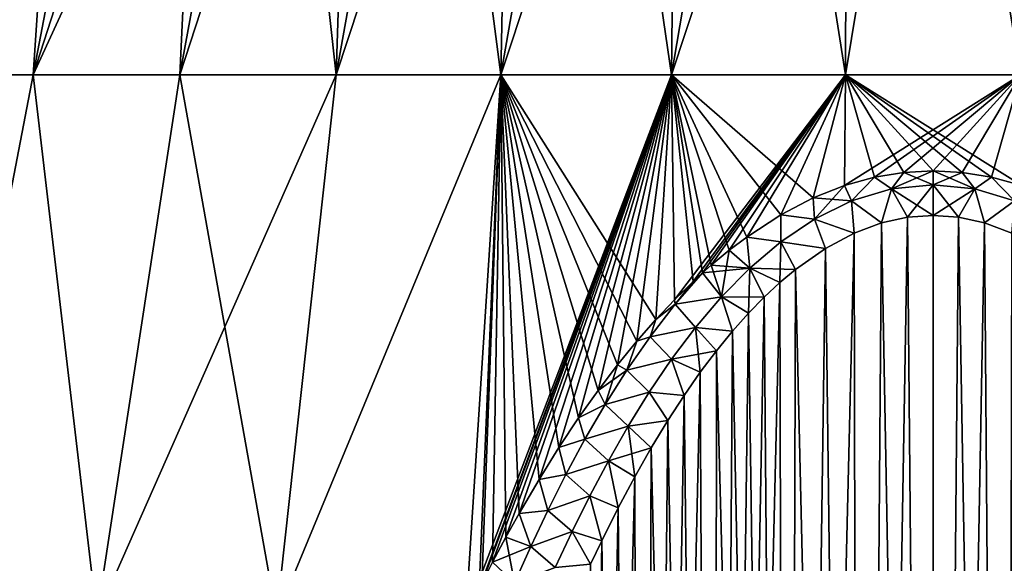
# Model space of a CAD drawing. Header units: metres. Extents: x -109 to 109, y -108 to 40.
# Tile 39 of 216: x -87.74 to -75.62, y -72.46 to -65.77. Entities that reach past the tile are written whole.
import ezdxf

# ---------------------------------------------------------------- set-up
doc = ezdxf.new("R2010")
doc.units = ezdxf.units.M
doc.layers.add('solid_K_24_42_18_000C86_XXX', color=7, linetype='CONTINUOUS')

msp = doc.modelspace()

# ---------------------------------------------------------------- linework, layer by layer
at = {"layer": 'solid_K_24_42_18_000C86_XXX'}
for points in [[(-89.218834, -66.448959, -13.481174), (-87.132813, -59.914131, -12.124364), (-86.317078, -59.914131, -12.793825)], [(-87.567764, -66.448959, -14.866587), (-89.218834, -66.448959, -13.481174), (-86.317078, -59.914131, -12.793825)], [(-89.218834, -66.448959, -13.481174), (-87.903023, -59.914131, -11.402987), (-87.132813, -59.914131, -12.124364)], [(-89.218834, -66.448959, 13.481174), (-87.13282, -59.914131, 12.124363), (-87.903023, -59.914131, 11.402986)], [(-89.218834, -66.448959, 13.481174), (-87.567764, -66.448959, 14.866587), (-87.13282, -59.914131, 12.124363)], [(-87.567764, -66.448959, -14.866587), (-85.459297, -59.914131, -13.408504), (-84.563148, -59.914131, -13.965764)], [(-85.767021, -66.448959, -16.050953), (-87.567764, -66.448959, -14.866587), (-84.563148, -59.914131, -13.965764)], [(-87.567764, -66.448959, -14.866587), (-86.317078, -59.914131, -12.793825), (-85.459297, -59.914131, -13.408504)], [(-87.567764, -66.448959, 14.866587), (-86.317078, -59.914131, 12.793825), (-87.13282, -59.914131, 12.124363)], [(-87.567764, -66.448959, 14.866587), (-85.459297, -59.914131, 13.408504), (-86.317078, -59.914131, 12.793825)], [(-87.567764, -66.448959, 14.866587), (-85.767021, -66.448959, 16.050953), (-85.459297, -59.914131, 13.408504)], [(-85.767021, -66.448959, -16.050953), (-84.563148, -59.914131, -13.965764), (-83.632477, -59.914131, -14.46322)], [(-83.840958, -66.448959, -17.018257), (-85.767021, -66.448959, -16.050953), (-83.632477, -59.914131, -14.46322)], [(-85.767021, -66.448959, 16.050953), (-84.563148, -59.914131, 13.965764), (-85.459297, -59.914131, 13.408504)], [(-85.767021, -66.448959, 16.050953), (-83.840958, -66.448959, 17.018257), (-84.563148, -59.914131, 13.965764)], [(-83.840958, -66.448959, 17.018257), (-83.632477, -59.914131, 14.46322), (-84.563148, -59.914131, 13.965764)], [(-83.840958, -66.448959, -17.018257), (-82.671265, -59.914131, -14.898741), (-81.683624, -59.914131, -15.270462)], [(-81.81562, -66.448959, -17.755419), (-83.840958, -66.448959, -17.018257), (-81.683624, -59.914131, -15.270462)], [(-83.840958, -66.448959, -17.018257), (-83.632477, -59.914131, -14.46322), (-82.671265, -59.914131, -14.898741)], [(-83.840958, -66.448959, 17.018257), (-82.671265, -59.914131, 14.898741), (-83.632477, -59.914131, 14.46322)], [(-83.840958, -66.448959, 17.018257), (-81.81562, -66.448959, 17.755419), (-82.671265, -59.914131, 14.898741)], [(-81.81562, -66.448959, 17.755419), (-81.683624, -59.914131, 15.270462), (-82.671265, -59.914131, 14.898741)], [(-81.81562, -66.448959, -17.755419), (-80.67379, -59.914131, -15.576793), (-79.64608, -59.914131, -15.816422)], [(-79.718407, -66.448959, -18.25247), (-81.81562, -66.448959, -17.755419), (-79.64608, -59.914131, -15.816422)], [(-81.81562, -66.448959, -17.755419), (-81.683624, -59.914131, -15.270462), (-80.67379, -59.914131, -15.576793)], [(-81.81562, -66.448959, 17.755419), (-80.67379, -59.914131, 15.576793), (-81.683624, -59.914131, 15.270462)], [(-81.81562, -66.448959, 17.755419), (-79.718407, -66.448959, 18.25247), (-80.67379, -59.914131, 15.576793)], [(-79.718407, -66.448959, 18.25247), (-79.64608, -59.914131, 15.816422), (-80.67379, -59.914131, 15.576793)], [(-79.718407, -66.448959, -18.25247), (-78.604897, -59.914131, -15.98832), (-77.554703, -59.914131, -16.091755)], [(-77.57766, -66.448959, -18.502687), (-79.718407, -66.448959, -18.25247), (-77.554703, -59.914131, -16.091755)], [(-79.718407, -66.448959, -18.25247), (-79.64608, -59.914131, -15.816422), (-78.604897, -59.914131, -15.98832)], [(-79.718407, -66.448959, 18.25247), (-78.604897, -59.914131, 15.98832), (-79.64608, -59.914131, 15.816422)], [(-79.718407, -66.448959, 18.25247), (-77.57766, -66.448959, 18.502687), (-78.604897, -59.914131, 15.98832)], [(-77.57766, -66.448959, 18.502687), (-77.554703, -59.914131, 16.091755), (-78.604897, -59.914131, 15.98832)], [(-77.57766, -66.448959, -18.502687), (-77.554703, -59.914131, -16.091755), (-76.5, -59.914131, -16.126282)], [(-75.42234, -66.448959, -18.502687), (-77.57766, -66.448959, -18.502687), (-76.5, -59.914131, -16.126282)], [(-77.57766, -66.448959, 18.502687), (-76.5, -59.914131, 16.126282), (-77.554703, -59.914131, 16.091755)], [(-77.57766, -66.448959, 18.502687), (-75.42234, -66.448959, 18.502687), (-76.5, -59.914131, 16.126282)], [(-75.42234, -66.448959, -18.502687), (-76.5, -59.914131, -16.126282), (-75.445297, -59.914131, -16.091755)], [(-75.42234, -66.448959, 18.502687), (-75.445297, -59.914131, 16.091755), (-76.5, -59.914131, 16.126282)], [(-88.852608, -73.114449, -16.455521), (-89.218834, -66.448959, -13.481174), (-87.567764, -66.448959, -14.866587)], [(-88.852448, -73.114449, 16.455637), (-87.567764, -66.448959, 14.866587), (-89.218834, -66.448959, 13.481174)], [(-86.788086, -73.114449, -17.819265), (-88.852608, -73.114449, -16.455521), (-87.567764, -66.448959, -14.866587)], [(-88.852448, -73.114449, 16.455637), (-86.787971, -73.114449, 17.81933), (-87.567764, -66.448959, 14.866587)], [(-86.788086, -73.114449, -17.819265), (-87.567764, -66.448959, -14.866587), (-85.767021, -66.448959, -16.050953)], [(-86.787971, -73.114449, 17.81933), (-85.767021, -66.448959, 16.050953), (-87.567764, -66.448959, 14.866587)], [(-86.788086, -73.114449, -17.819265), (-85.767021, -66.448959, -16.050953), (-83.840958, -66.448959, -17.018257)], [(-84.574799, -73.114449, -18.925343), (-86.788086, -73.114449, -17.819265), (-83.840958, -66.448959, -17.018257)], [(-86.787971, -73.114449, 17.81933), (-84.574745, -73.114449, 18.925367), (-85.767021, -66.448959, 16.050953)], [(-84.574745, -73.114449, 18.925367), (-83.840958, -66.448959, 17.018257), (-85.767021, -66.448959, 16.050953)], [(-84.574799, -73.114449, -18.925343), (-83.840958, -66.448959, -17.018257), (-81.81562, -66.448959, -17.755419)], [(-82.245453, -73.100677, -19.753588), (-84.574799, -73.114449, -18.925343), (-81.81562, -66.448959, -17.755419)], [(-84.574745, -73.114449, 18.925367), (-81.81562, -66.448959, 17.755419), (-83.840958, -66.448959, 17.018257)], [(-84.574745, -73.114449, 18.925367), (-82.245453, -73.100677, 19.753588), (-81.81562, -66.448959, 17.755419)], [(-82.245453, -73.100677, -19.753588), (-81.81562, -66.448959, -17.755419), (-79.718407, -66.448959, -18.25247)], [(-82.082245, -72.769615, -19.704796), (-82.245453, -73.100677, -19.753588), (-79.718407, -66.448959, -18.25247)], [(-82.245453, -73.100677, 19.753588), (-82.082283, -72.769707, 19.704809), (-81.81562, -66.448959, 17.755419)], [(-82.082283, -72.769707, 19.704809), (-82.052429, -72.710487, 19.696051), (-81.81562, -66.448959, 17.755419)], [(-82.052429, -72.710487, -19.696051), (-82.082245, -72.769615, -19.704796), (-79.718407, -66.448959, -18.25247)], [(-81.918022, -72.448738, -19.657196), (-82.052429, -72.710487, -19.696051), (-79.718407, -66.448959, -18.25247)], [(-82.052429, -72.710487, 19.696051), (-81.918068, -72.448822, 19.657209), (-81.81562, -66.448959, 17.755419)], [(-81.918068, -72.448822, 19.657209), (-81.754066, -72.141205, 19.611429), (-81.81562, -66.448959, 17.755419)], [(-81.754021, -72.141129, -19.611418), (-81.918022, -72.448738, -19.657196), (-79.718407, -66.448959, -18.25247)], [(-79.911354, -69.462036, 19.2069), (-79.718407, -66.448959, 18.25247), (-81.81562, -66.448959, 17.755419)], [(-80.145088, -69.729134, 19.247629), (-79.911354, -69.462036, 19.2069), (-81.81562, -66.448959, 17.755419)], [(-80.381134, -70.019623, 19.291914), (-80.145088, -69.729134, 19.247629), (-81.81562, -66.448959, 17.755419)], [(-80.619682, -70.333557, 19.339525), (-80.381134, -70.019623, 19.291914), (-81.81562, -66.448959, 17.755419)], [(-80.859879, -70.672897, 19.391024), (-80.619682, -70.333557, 19.339525), (-81.81562, -66.448959, 17.755419)], [(-81.102074, -71.037209, 19.445969), (-80.859879, -70.672897, 19.391024), (-81.81562, -66.448959, 17.755419)], [(-81.345573, -71.428391, 19.504852), (-81.102074, -71.037209, 19.445969), (-81.81562, -66.448959, 17.755419)], [(-81.590279, -71.846848, 19.56756), (-81.345573, -71.428391, 19.504852), (-81.81562, -66.448959, 17.755419)], [(-81.754066, -72.141205, 19.611429), (-81.590279, -71.846848, 19.56756), (-81.81562, -66.448959, 17.755419)], [(-81.590233, -71.846771, -19.567549), (-81.754021, -72.141129, -19.611418), (-79.718407, -66.448959, -18.25247)], [(-81.345535, -71.428329, -19.504843), (-81.590233, -71.846771, -19.567549), (-79.718407, -66.448959, -18.25247)], [(-81.102036, -71.037155, -19.445961), (-81.345535, -71.428329, -19.504843), (-79.718407, -66.448959, -18.25247)], [(-80.85984, -70.672844, -19.391016), (-81.102036, -71.037155, -19.445961), (-79.718407, -66.448959, -18.25247)], [(-80.619652, -70.333519, -19.33952), (-80.85984, -70.672844, -19.391016), (-79.718407, -66.448959, -18.25247)], [(-80.381104, -70.019592, -19.29191), (-80.619652, -70.333519, -19.33952), (-79.718407, -66.448959, -18.25247)], [(-80.145065, -69.729111, -19.247625), (-80.381104, -70.019592, -19.29191), (-79.718407, -66.448959, -18.25247)], [(-79.911339, -69.462021, -19.206896), (-80.145065, -69.729111, -19.247625), (-79.718407, -66.448959, -18.25247)], [(-79.911354, -69.462036, 19.2069), (-79.680382, -69.217392, 19.169556), (-79.718407, -66.448959, 18.25247)], [(-79.680374, -69.217384, -19.169554), (-79.911339, -69.462021, -19.206896), (-79.718407, -66.448959, -18.25247)], [(-79.680374, -69.217384, -19.169554), (-79.718407, -66.448959, -18.25247), (-77.57766, -66.448959, -18.502687)], [(-77.974136, -67.965561, 18.977388), (-77.57766, -66.448959, 18.502687), (-79.718407, -66.448959, 18.25247)], [(-78.373978, -68.173523, 19.009371), (-77.974136, -67.965561, 18.977388), (-79.718407, -66.448959, 18.25247)], [(-78.792053, -68.446213, 19.051331), (-78.373978, -68.173523, 19.009371), (-79.718407, -66.448959, 18.25247)], [(-79.008011, -68.609062, 19.076298), (-78.792053, -68.446213, 19.051331), (-79.718407, -66.448959, 18.25247)], [(-79.228157, -68.791763, 19.104408), (-79.008011, -68.609062, 19.076298), (-79.718407, -66.448959, 18.25247)], [(-79.33503, -68.885826, 19.118784), (-79.228157, -68.791763, 19.104408), (-79.718407, -66.448959, 18.25247)], [(-79.452751, -68.993889, 19.135284), (-79.33503, -68.885826, 19.118784), (-79.718407, -66.448959, 18.25247)], [(-79.680382, -69.217392, 19.169556), (-79.452751, -68.993889, 19.135284), (-79.718407, -66.448959, 18.25247)], [(-79.452751, -68.993889, -19.135284), (-79.680374, -69.217384, -19.169554), (-77.57766, -66.448959, -18.502687)], [(-79.335022, -68.885818, -19.118782), (-79.452751, -68.993889, -19.135284), (-77.57766, -66.448959, -18.502687)], [(-79.22818, -68.791771, -19.10441), (-79.335022, -68.885818, -19.118782), (-77.57766, -66.448959, -18.502687)], [(-79.008034, -68.609077, -19.0763), (-79.22818, -68.791771, -19.10441), (-77.57766, -66.448959, -18.502687)], [(-78.792084, -68.446236, -19.051336), (-79.008034, -68.609077, -19.0763), (-77.57766, -66.448959, -18.502687)], [(-78.374016, -68.173546, -19.009377), (-78.792084, -68.446236, -19.051336), (-77.57766, -66.448959, -18.502687)], [(-77.974167, -67.965569, -18.977388), (-78.374016, -68.173546, -19.009377), (-77.57766, -66.448959, -18.502687)], [(-77.59095, -67.81382, -18.954075), (-77.974167, -67.965569, -18.977388), (-77.57766, -66.448959, -18.502687)], [(-77.974136, -67.965561, 18.977388), (-77.590927, -67.813805, 18.954071), (-77.57766, -66.448959, 18.502687)], [(-77.59095, -67.81382, -18.954075), (-77.57766, -66.448959, -18.502687), (-75.42234, -66.448959, -18.502687)], [(-77.220215, -67.710526, -18.9382), (-77.59095, -67.81382, -18.954075), (-75.42234, -66.448959, -18.502687)], [(-77.590927, -67.813805, 18.954071), (-77.220192, -67.710533, 18.938202), (-77.57766, -66.448959, 18.502687)], [(-75.40905, -67.81382, 18.954075), (-75.42234, -66.448959, 18.502687), (-77.57766, -66.448959, 18.502687)], [(-75.779785, -67.710526, 18.9382), (-75.40905, -67.81382, 18.954075), (-77.57766, -66.448959, 18.502687)], [(-76.14193, -67.650391, 18.928925), (-75.779785, -67.710526, 18.9382), (-77.57766, -66.448959, 18.502687)], [(-76.499992, -67.630646, 18.925873), (-76.14193, -67.650391, 18.928925), (-77.57766, -66.448959, 18.502687)], [(-76.858047, -67.650383, 18.928923), (-76.499992, -67.630646, 18.925873), (-77.57766, -66.448959, 18.502687)], [(-77.220192, -67.710533, 18.938202), (-76.858047, -67.650383, 18.928923), (-77.57766, -66.448959, 18.502687)], [(-76.85807, -67.650391, -18.928925), (-77.220215, -67.710526, -18.9382), (-75.42234, -66.448959, -18.502687)], [(-76.500008, -67.630646, -18.925873), (-76.85807, -67.650391, -18.928925), (-75.42234, -66.448959, -18.502687)], [(-76.141953, -67.650383, -18.928923), (-76.500008, -67.630646, -18.925873), (-75.42234, -66.448959, -18.502687)], [(-75.779808, -67.710533, -18.938202), (-76.141953, -67.650383, -18.928923), (-75.42234, -66.448959, -18.502687)], [(-75.409073, -67.813805, -18.954071), (-75.779808, -67.710533, -18.938202), (-75.42234, -66.448959, -18.502687)], [(-77.012566, -67.85437, -18.982578), (-77.220215, -67.710526, -18.9382), (-76.85807, -67.650391, -18.928925)], [(-77.01255, -67.854355, 18.982574), (-76.858047, -67.650383, 18.928923), (-77.220192, -67.710533, 18.938202)], [(-77.012566, -67.85437, -18.982578), (-76.85807, -67.650391, -18.928925), (-76.500008, -67.630646, -18.925873)], [(-77.012566, -67.85437, -18.982578), (-76.500008, -67.630646, -18.925873), (-76.500008, -67.803001, -18.973635)], [(-77.01255, -67.854355, 18.982574), (-76.499992, -67.803001, 18.973635), (-76.858047, -67.650383, 18.928923)], [(-76.499992, -67.803001, 18.973635), (-76.499992, -67.630646, 18.925873), (-76.858047, -67.650383, 18.928923)], [(-76.500008, -67.803001, -18.973635), (-76.500008, -67.630646, -18.925873), (-76.141953, -67.650383, -18.928923)], [(-76.500008, -67.803001, -18.973635), (-76.141953, -67.650383, -18.928923), (-75.98745, -67.854355, -18.982574)], [(-75.987434, -67.85437, 18.982578), (-76.14193, -67.650391, 18.928925), (-76.499992, -67.630646, 18.925873)], [(-76.499992, -67.803001, 18.973635), (-75.987434, -67.85437, 18.982578), (-76.499992, -67.630646, 18.925873)], [(-75.98745, -67.854355, -18.982574), (-76.141953, -67.650383, -18.928923), (-75.779808, -67.710533, -18.938202)], [(-75.987434, -67.85437, 18.982578), (-75.779785, -67.710526, 18.9382), (-76.14193, -67.650391, 18.928925)], [(-77.957962, -68.224792, -19.046524), (-77.974167, -67.965569, -18.977388), (-77.59095, -67.81382, -18.954075)], [(-77.50312, -68.001076, 19.007999), (-77.590927, -67.813805, 18.954071), (-77.974136, -67.965561, 18.977388)], [(-77.957962, -68.224792, -19.046524), (-77.59095, -67.81382, -18.954075), (-77.503113, -68.001114, -19.008007)], [(-77.503113, -68.001114, -19.008007), (-77.59095, -67.81382, -18.954075), (-77.220215, -67.710526, -18.9382)], [(-77.50312, -68.001076, 19.007999), (-77.220192, -67.710533, 18.938202), (-77.590927, -67.813805, 18.954071)], [(-77.50312, -68.001076, 19.007999), (-77.01255, -67.854355, 18.982574), (-77.220192, -67.710533, 18.938202)], [(-77.503113, -68.001114, -19.008007), (-77.220215, -67.710526, -18.9382), (-77.012566, -67.85437, -18.982578)], [(-77.012566, -67.85437, -18.982578), (-76.500008, -67.803001, -18.973635), (-76.812691, -68.203316, -19.026672)], [(-77.01255, -67.854355, 18.982574), (-76.500107, -68.180725, 19.023167), (-76.499992, -67.803001, 18.973635)], [(-76.500008, -67.803001, -18.973635), (-76.499893, -68.180725, -19.023167), (-76.812691, -68.203316, -19.026672)], [(-76.499992, -67.803001, 18.973635), (-76.500107, -68.180725, 19.023167), (-76.187309, -68.203316, 19.026672)], [(-76.500008, -67.803001, -18.973635), (-75.98745, -67.854355, -18.982574), (-76.499893, -68.180725, -19.023167)], [(-76.499992, -67.803001, 18.973635), (-76.187309, -68.203316, 19.026672), (-75.987434, -67.85437, 18.982578)], [(-75.98745, -67.854355, -18.982574), (-75.779808, -67.710533, -18.938202), (-75.49688, -68.001076, -19.007999)], [(-75.987434, -67.85437, 18.982578), (-75.496887, -68.001114, 19.008007), (-75.779785, -67.710526, 18.9382)], [(-75.49688, -68.001076, -19.007999), (-75.779808, -67.710533, -18.938202), (-75.409073, -67.813805, -18.954071)], [(-75.496887, -68.001114, 19.008007), (-75.40905, -67.81382, 18.954075), (-75.779785, -67.710526, 18.9382)], [(-77.50312, -68.001076, 19.007999), (-77.133736, -68.27359, 19.037577), (-77.01255, -67.854355, 18.982574)], [(-77.503113, -68.001114, -19.008007), (-77.012566, -67.85437, -18.982578), (-77.13353, -68.273529, -19.037567)], [(-77.01255, -67.854355, 18.982574), (-77.133736, -68.27359, 19.037577), (-76.812897, -68.203346, 19.026678)], [(-77.012566, -67.85437, -18.982578), (-76.812691, -68.203316, -19.026672), (-77.13353, -68.273529, -19.037567)], [(-77.01255, -67.854355, 18.982574), (-76.812897, -68.203346, 19.026678), (-76.500107, -68.180725, 19.023167)], [(-75.98745, -67.854355, -18.982574), (-76.187103, -68.203346, -19.026678), (-76.499893, -68.180725, -19.023167)], [(-75.987434, -67.85437, 18.982578), (-76.187309, -68.203316, 19.026672), (-75.86647, -68.273529, 19.037567)], [(-75.98745, -67.854355, -18.982574), (-75.866264, -68.27359, -19.037577), (-76.187103, -68.203346, -19.026678)], [(-75.98745, -67.854355, -18.982574), (-75.49688, -68.001076, -19.007999), (-75.866264, -68.27359, -19.037577)], [(-75.987434, -67.85437, 18.982578), (-75.86647, -68.273529, 19.037567), (-75.496887, -68.001114, 19.008007)], [(-77.957962, -68.224792, -19.046524), (-78.374016, -68.173546, -19.009377), (-77.974167, -67.965569, -18.977388)], [(-77.957977, -68.224754, 19.046515), (-77.974136, -67.965561, 18.977388), (-78.373978, -68.173523, 19.009371)], [(-77.957977, -68.224754, 19.046515), (-77.50312, -68.001076, 19.007999), (-77.974136, -67.965561, 18.977388)], [(-77.957977, -68.224754, 19.046515), (-77.469322, -68.398186, 19.056894), (-77.50312, -68.001076, 19.007999)], [(-77.957962, -68.224792, -19.046524), (-77.503113, -68.001114, -19.008007), (-77.469124, -68.398102, -19.056881)], [(-77.50312, -68.001076, 19.007999), (-77.469322, -68.398186, 19.056894), (-77.133736, -68.27359, 19.037577)], [(-77.503113, -68.001114, -19.008007), (-77.13353, -68.273529, -19.037567), (-77.469124, -68.398102, -19.056881)], [(-75.496887, -68.001114, 19.008007), (-75.86647, -68.273529, 19.037567), (-75.530876, -68.398102, 19.056881)], [(-75.49688, -68.001076, -19.007999), (-75.530678, -68.398186, -19.056894), (-75.866264, -68.27359, -19.037577)], [(-78.374107, -68.505981, -19.094547), (-78.792084, -68.446236, -19.051336), (-78.374016, -68.173546, -19.009377)], [(-78.374138, -68.50592, 19.094536), (-78.373978, -68.173523, 19.009371), (-78.792053, -68.446213, 19.051331)], [(-78.374138, -68.50592, 19.094536), (-77.957977, -68.224754, 19.046515), (-78.373978, -68.173523, 19.009371)], [(-78.374107, -68.505981, -19.094547), (-78.374016, -68.173546, -19.009377), (-77.957962, -68.224792, -19.046524)], [(-76.499825, -102.831833, 20.23321), (-76.500107, -68.180725, 19.023167), (-76.812897, -68.203346, 19.026678)], [(-76.500175, -102.831833, -20.23321), (-76.812691, -68.203316, -19.026672), (-76.499893, -68.180725, -19.023167)], [(-76.500175, -102.831833, -20.23321), (-76.499893, -68.180725, -19.023167), (-76.187103, -68.203346, -19.026678)], [(-76.499825, -102.831833, 20.23321), (-76.187309, -68.203316, 19.026672), (-76.500107, -68.180725, 19.023167)], [(-78.374138, -68.50592, 19.094536), (-77.822716, -68.586311, 19.086025), (-77.957977, -68.224754, 19.046515)], [(-78.374107, -68.505981, -19.094547), (-77.957962, -68.224792, -19.046524), (-77.82254, -68.586197, -19.086008)], [(-77.957977, -68.224754, 19.046515), (-77.822716, -68.586311, 19.086025), (-77.469322, -68.398186, 19.056894)], [(-77.957962, -68.224792, -19.046524), (-77.469124, -68.398102, -19.056881), (-77.82254, -68.586197, -19.086008)], [(-77.400192, -102.810699, 20.255009), (-77.133736, -68.27359, 19.037577), (-77.469322, -68.398186, 19.056894)], [(-77.400528, -102.810677, -20.255026), (-77.469124, -68.398102, -19.056881), (-77.13353, -68.273529, -19.037567)], [(-77.400528, -102.810677, -20.255026), (-77.13353, -68.273529, -19.037567), (-76.812691, -68.203316, -19.026672)], [(-76.500175, -102.831833, -20.23321), (-77.400528, -102.810677, -20.255026), (-76.812691, -68.203316, -19.026672)], [(-77.400192, -102.810699, 20.255009), (-76.499825, -102.831833, 20.23321), (-77.133736, -68.27359, 19.037577)], [(-76.499825, -102.831833, 20.23321), (-76.812897, -68.203346, 19.026678), (-77.133736, -68.27359, 19.037577)], [(-76.500175, -102.831833, -20.23321), (-76.187103, -68.203346, -19.026678), (-75.866264, -68.27359, -19.037577)], [(-75.599808, -102.810699, -20.255009), (-76.500175, -102.831833, -20.23321), (-75.866264, -68.27359, -19.037577)], [(-76.499825, -102.831833, 20.23321), (-75.599472, -102.810677, 20.255026), (-76.187309, -68.203316, 19.026672)], [(-75.599472, -102.810677, 20.255026), (-75.86647, -68.273529, 19.037567), (-76.187309, -68.203316, 19.026672)], [(-75.599472, -102.810677, 20.255026), (-75.530876, -68.398102, 19.056881), (-75.86647, -68.273529, 19.037567)], [(-75.599808, -102.810699, -20.255009), (-75.866264, -68.27359, -19.037577), (-75.530678, -68.398186, -19.056894)], [(-78.300285, -102.746971, -20.320557), (-77.82254, -68.586197, -19.086008), (-77.469124, -68.398102, -19.056881)], [(-77.400528, -102.810677, -20.255026), (-78.300285, -102.746971, -20.320557), (-77.469124, -68.398102, -19.056881)], [(-77.400192, -102.810699, 20.255009), (-77.469322, -68.398186, 19.056894), (-77.822716, -68.586311, 19.086025)], [(-78.753571, -68.828842, -19.149195), (-79.008034, -68.609077, -19.0763), (-78.792084, -68.446236, -19.051336)], [(-78.753624, -68.828781, 19.149183), (-78.792053, -68.446213, 19.051331), (-79.008011, -68.609062, 19.076298)], [(-78.753571, -68.828842, -19.149195), (-78.792084, -68.446236, -19.051336), (-78.374107, -68.505981, -19.094547)], [(-78.753624, -68.828781, 19.149183), (-78.374138, -68.50592, 19.094536), (-78.792053, -68.446213, 19.051331)], [(-78.753624, -68.828781, 19.149183), (-78.192871, -68.846611, 19.126251), (-78.374138, -68.50592, 19.094536)], [(-78.753571, -68.828842, -19.149195), (-78.374107, -68.505981, -19.094547), (-78.382881, -69.005577, -19.150782)], [(-78.374107, -68.505981, -19.094547), (-78.192688, -68.846466, -19.126228), (-78.382881, -69.005577, -19.150782)], [(-78.374138, -68.50592, 19.094536), (-78.192871, -68.846611, 19.126251), (-77.822716, -68.586311, 19.086025)], [(-78.374107, -68.505981, -19.094547), (-77.82254, -68.586197, -19.086008), (-78.192688, -68.846466, -19.126228)], [(-79.100967, -69.181953, -19.208414), (-79.22818, -68.791771, -19.10441), (-79.008034, -68.609077, -19.0763)], [(-78.753624, -68.828781, 19.149183), (-79.008011, -68.609062, 19.076298), (-79.228157, -68.791763, 19.104408)], [(-79.100967, -69.181953, -19.208414), (-79.008034, -68.609077, -19.0763), (-78.753571, -68.828842, -19.149195)], [(-78.300285, -102.746971, -20.320557), (-78.192688, -68.846466, -19.126228), (-77.82254, -68.586197, -19.086008)], [(-77.400192, -102.810699, 20.255009), (-77.822716, -68.586311, 19.086025), (-78.192871, -68.846611, 19.126251)], [(-78.753624, -68.828781, 19.149183), (-79.228157, -68.791763, 19.104408), (-79.33503, -68.885826, 19.118784)], [(-79.100967, -69.181953, -19.208414), (-79.335022, -68.885818, -19.118782), (-79.22818, -68.791771, -19.10441)], [(-79.680382, -69.217392, 19.169556), (-79.33503, -68.885826, 19.118784), (-79.452751, -68.993889, 19.135284)], [(-79.672127, -69.272568, 19.187788), (-79.33503, -68.885826, 19.118784), (-79.680382, -69.217392, 19.169556)], [(-79.101028, -69.181885, 19.208403), (-79.33503, -68.885826, 19.118784), (-79.672127, -69.272568, 19.187788)], [(-79.672104, -69.272568, -19.187792), (-79.452751, -68.993889, -19.135284), (-79.335022, -68.885818, -19.118782)], [(-79.672104, -69.272568, -19.187792), (-79.335022, -68.885818, -19.118782), (-79.100967, -69.181953, -19.208414)], [(-79.101028, -69.181885, 19.208403), (-78.753624, -68.828781, 19.149183), (-79.33503, -68.885826, 19.118784)], [(-79.101028, -69.181885, 19.208403), (-78.575531, -69.185028, 19.178373), (-78.753624, -68.828781, 19.149183)], [(-79.100967, -69.181953, -19.208414), (-78.753571, -68.828842, -19.149195), (-78.769897, -69.384232, -19.208979)], [(-78.753571, -68.828842, -19.149195), (-78.575333, -69.184837, -19.178343), (-78.769897, -69.384232, -19.208979)], [(-78.753624, -68.828781, 19.149183), (-78.575531, -69.185028, 19.178373), (-78.383072, -69.005745, 19.150806)], [(-78.753624, -68.828781, 19.149183), (-78.383072, -69.005745, 19.150806), (-78.192871, -68.846611, 19.126251)], [(-78.753571, -68.828842, -19.149195), (-78.382881, -69.005577, -19.150782), (-78.575333, -69.184837, -19.178343)], [(-78.300003, -102.746994, 20.320528), (-78.192871, -68.846611, 19.126251), (-78.383072, -69.005745, 19.150806)], [(-78.300285, -102.746971, -20.320557), (-78.382881, -69.005577, -19.150782), (-78.192688, -68.846466, -19.126228)], [(-78.300003, -102.746994, 20.320528), (-77.400192, -102.810699, 20.255009), (-78.192871, -68.846611, 19.126251)], [(-79.672104, -69.272568, -19.187792), (-79.680374, -69.217384, -19.169554), (-79.452751, -68.993889, -19.135284)], [(-79.198418, -102.640305, -20.430058), (-78.575333, -69.184837, -19.178343), (-78.382881, -69.005577, -19.150782)], [(-78.300285, -102.746971, -20.320557), (-79.198418, -102.640305, -20.430058), (-78.382881, -69.005577, -19.150782)], [(-78.300003, -102.746994, 20.320528), (-78.383072, -69.005745, 19.150806), (-78.575531, -69.185028, 19.178373)], [(-79.980515, -69.673042, 19.258457), (-79.672127, -69.272568, 19.187788), (-79.911354, -69.462036, 19.2069)], [(-79.420784, -69.557587, 19.270828), (-79.672127, -69.272568, 19.187788), (-79.980515, -69.673042, 19.258457)], [(-79.980476, -69.67305, -19.258465), (-79.911339, -69.462021, -19.206896), (-79.672104, -69.272568, -19.187792)], [(-79.980476, -69.67305, -19.258465), (-79.672104, -69.272568, -19.187792), (-79.4207, -69.557655, -19.27084)], [(-79.672127, -69.272568, 19.187788), (-79.680382, -69.217392, 19.169556), (-79.911354, -69.462036, 19.2069)], [(-79.672104, -69.272568, -19.187792), (-79.911339, -69.462021, -19.206896), (-79.680374, -69.217384, -19.169554)], [(-79.420784, -69.557587, 19.270828), (-79.101028, -69.181885, 19.208403), (-79.672127, -69.272568, 19.187788)], [(-79.672104, -69.272568, -19.187792), (-79.100967, -69.181953, -19.208414), (-79.4207, -69.557655, -19.27084)], [(-79.420784, -69.557587, 19.270828), (-78.966316, -69.604935, 19.242769), (-79.101028, -69.181885, 19.208403)], [(-79.4207, -69.557655, -19.27084), (-79.100967, -69.181953, -19.208414), (-78.966125, -69.604713, -19.242735)], [(-79.198418, -102.640305, -20.430058), (-78.769897, -69.384232, -19.208979), (-78.575333, -69.184837, -19.178343)], [(-79.101028, -69.181885, 19.208403), (-78.966316, -69.604935, 19.242769), (-78.770096, -69.384438, 19.209011)], [(-79.101028, -69.181885, 19.208403), (-78.770096, -69.384438, 19.209011), (-78.575531, -69.185028, 19.178373)], [(-79.100967, -69.181953, -19.208414), (-78.769897, -69.384232, -19.208979), (-78.966125, -69.604713, -19.242735)], [(-78.300003, -102.746994, 20.320528), (-78.575531, -69.185028, 19.178373), (-78.770096, -69.384438, 19.209011)], [(-79.198418, -102.640305, -20.430058), (-78.966125, -69.604713, -19.242735), (-78.769897, -69.384232, -19.208979)], [(-78.300003, -102.746994, 20.320528), (-78.770096, -69.384438, 19.209011), (-78.966316, -69.604935, 19.242769)], [(-79.980515, -69.673042, 19.258457), (-79.911354, -69.462036, 19.2069), (-80.145088, -69.729134, 19.247629)], [(-79.980476, -69.67305, -19.258465), (-80.145065, -69.729111, -19.247625), (-79.911339, -69.462021, -19.206896)], [(-79.717003, -69.95034, 19.335495), (-79.420784, -69.557587, 19.270828), (-79.980515, -69.673042, 19.258457)], [(-79.980476, -69.67305, -19.258465), (-79.4207, -69.557655, -19.27084), (-79.716904, -69.950424, -19.335506)], [(-79.717003, -69.95034, 19.335495), (-79.164017, -69.846657, 19.279694), (-79.420784, -69.557587, 19.270828)], [(-79.716904, -69.950424, -19.335506), (-79.4207, -69.557655, -19.27084), (-79.362808, -70.110146, -19.319799)], [(-79.420784, -69.557587, 19.270828), (-79.164017, -69.846657, 19.279694), (-78.966316, -69.604935, 19.242769)], [(-79.4207, -69.557655, -19.27084), (-78.966125, -69.604713, -19.242735), (-79.163834, -69.846413, -19.279657)], [(-79.4207, -69.557655, -19.27084), (-79.163834, -69.846413, -19.279657), (-79.362808, -70.110146, -19.319799)], [(-79.198418, -102.640305, -20.430058), (-79.163834, -69.846413, -19.279657), (-78.966125, -69.604713, -19.242735)], [(-78.300003, -102.746994, 20.320528), (-78.966316, -69.604935, 19.242769), (-79.164017, -69.846657, 19.279694)], [(-80.266052, -70.085167, 19.330355), (-80.145088, -69.729134, 19.247629), (-80.381134, -70.019623, 19.291914)], [(-80.265999, -70.085182, -19.330366), (-80.381104, -70.019592, -19.29191), (-80.145065, -69.729111, -19.247625)], [(-80.266052, -70.085167, 19.330355), (-79.980515, -69.673042, 19.258457), (-80.145088, -69.729134, 19.247629)], [(-79.717003, -69.95034, 19.335495), (-79.980515, -69.673042, 19.258457), (-80.266052, -70.085167, 19.330355)], [(-80.265999, -70.085182, -19.330366), (-80.145065, -69.729111, -19.247625), (-79.980476, -69.67305, -19.258465)], [(-80.265999, -70.085182, -19.330366), (-79.980476, -69.67305, -19.258465), (-79.716904, -69.950424, -19.335506)], [(-79.717003, -69.95034, 19.335495), (-79.362999, -70.110397, 19.319838), (-79.164017, -69.846657, 19.279694)], [(-79.198181, -102.640335, 20.430023), (-79.164017, -69.846657, 19.279694), (-79.362999, -70.110397, 19.319838)], [(-79.198418, -102.640305, -20.430058), (-79.362808, -70.110146, -19.319799), (-79.163834, -69.846413, -19.279657)], [(-79.198181, -102.640335, 20.430023), (-78.300003, -102.746994, 20.320528), (-79.164017, -69.846657, 19.279694)], [(-79.992912, -70.356506, 19.401764), (-79.717003, -69.95034, 19.335495), (-80.266052, -70.085167, 19.330355)], [(-80.265999, -70.085182, -19.330366), (-79.716904, -69.950424, -19.335506), (-79.992798, -70.35659, -19.401773)], [(-79.992912, -70.356506, 19.401764), (-79.56308, -70.396484, 19.363241), (-79.717003, -69.95034, 19.335495)], [(-79.992798, -70.35659, -19.401773), (-79.716904, -69.950424, -19.335506), (-79.562897, -70.39621, -19.363199)], [(-79.717003, -69.95034, 19.335495), (-79.56308, -70.396484, 19.363241), (-79.362999, -70.110397, 19.319838)], [(-79.716904, -69.950424, -19.335506), (-79.362808, -70.110146, -19.319799), (-79.562897, -70.39621, -19.363199)], [(-80.266052, -70.085167, 19.330355), (-80.381134, -70.019623, 19.291914), (-80.619682, -70.333557, 19.339525)], [(-80.53212, -70.5065, 19.403036), (-80.266052, -70.085167, 19.330355), (-80.619682, -70.333557, 19.339525)], [(-80.532051, -70.506531, -19.403049), (-80.619652, -70.333519, -19.33952), (-80.381104, -70.019592, -19.29191)], [(-79.992912, -70.356506, 19.401764), (-80.266052, -70.085167, 19.330355), (-80.53212, -70.5065, 19.403036)], [(-80.532051, -70.506531, -19.403049), (-80.381104, -70.019592, -19.29191), (-80.265999, -70.085182, -19.330366)], [(-80.532051, -70.506531, -19.403049), (-80.265999, -70.085182, -19.330366), (-79.992798, -70.35659, -19.401773)], [(-80.093979, -102.490112, -20.583942), (-79.562897, -70.39621, -19.363199), (-79.362808, -70.110146, -19.319799)], [(-79.198418, -102.640305, -20.430058), (-80.093979, -102.490112, -20.583942), (-79.362808, -70.110146, -19.319799)], [(-79.198181, -102.640335, 20.430023), (-79.362999, -70.110397, 19.319838), (-79.56308, -70.396484, 19.363241)], [(-80.53212, -70.5065, 19.403036), (-80.619682, -70.333557, 19.339525), (-80.859879, -70.672897, 19.391024)], [(-80.532051, -70.506531, -19.403049), (-80.85984, -70.672844, -19.391016), (-80.619652, -70.333519, -19.33952)], [(-80.251282, -70.773308, 19.46916), (-79.992912, -70.356506, 19.401764), (-80.53212, -70.5065, 19.403036)], [(-80.532051, -70.506531, -19.403049), (-79.992798, -70.35659, -19.401773), (-80.251152, -70.773399, -19.469168)], [(-80.251282, -70.773308, 19.46916), (-79.76416, -70.705597, 19.409958), (-79.992912, -70.356506, 19.401764)], [(-80.251152, -70.773399, -19.469168), (-79.992798, -70.35659, -19.401773), (-79.763977, -70.705315, -19.409914)], [(-79.992912, -70.356506, 19.401764), (-79.76416, -70.705597, 19.409958), (-79.56308, -70.396484, 19.363241)], [(-79.992798, -70.35659, -19.401773), (-79.562897, -70.39621, -19.363199), (-79.763977, -70.705315, -19.409914)], [(-80.093979, -102.490112, -20.583942), (-79.763977, -70.705315, -19.409914), (-79.562897, -70.39621, -19.363199)], [(-79.198181, -102.640335, 20.430023), (-79.56308, -70.396484, 19.363241), (-79.76416, -70.705597, 19.409958)], [(-80.781425, -70.935226, 19.476185), (-80.53212, -70.5065, 19.403036), (-80.859879, -70.672897, 19.391024)], [(-80.781349, -70.935265, -19.476202), (-80.85984, -70.672844, -19.391016), (-80.532051, -70.506531, -19.403049)], [(-80.251282, -70.773308, 19.46916), (-80.53212, -70.5065, 19.403036), (-80.781425, -70.935226, 19.476185)], [(-80.781349, -70.935265, -19.476202), (-80.532051, -70.506531, -19.403049), (-80.251152, -70.773399, -19.469168)], [(-80.781425, -70.935226, 19.476185), (-80.859879, -70.672897, 19.391024), (-81.102074, -71.037209, 19.445969)], [(-80.781349, -70.935265, -19.476202), (-81.102036, -71.037155, -19.445961), (-80.85984, -70.672844, -19.391016)], [(-80.251282, -70.773308, 19.46916), (-79.96608, -71.038429, 19.460032), (-79.76416, -70.705597, 19.409958)], [(-80.251152, -70.773399, -19.469168), (-79.763977, -70.705315, -19.409914), (-79.965904, -71.038132, -19.459988)], [(-80.093979, -102.490112, -20.583942), (-79.965904, -71.038132, -19.459988), (-79.763977, -70.705315, -19.409914)], [(-79.198181, -102.640335, 20.430023), (-79.76416, -70.705597, 19.409958), (-79.96608, -71.038429, 19.460032)], [(-80.494316, -71.198769, 19.537342), (-80.251282, -70.773308, 19.46916), (-80.781425, -70.935226, 19.476185)], [(-80.781349, -70.935265, -19.476202), (-80.251152, -70.773399, -19.469168), (-80.494164, -71.19886, -19.537348)], [(-80.494316, -71.198769, 19.537342), (-79.96608, -71.038429, 19.460032), (-80.251282, -70.773308, 19.46916)], [(-80.494164, -71.19886, -19.537348), (-80.251152, -70.773399, -19.469168), (-80.168625, -71.395157, -19.513468)], [(-80.251152, -70.773399, -19.469168), (-79.965904, -71.038132, -19.459988), (-80.168625, -71.395157, -19.513468)], [(-81.016022, -71.370132, 19.549576), (-80.781425, -70.935226, 19.476185), (-81.102074, -71.037209, 19.445969)], [(-81.015923, -71.370171, -19.549597), (-81.102036, -71.037155, -19.445961), (-80.781349, -70.935265, -19.476202)], [(-80.494316, -71.198769, 19.537342), (-80.781425, -70.935226, 19.476185), (-81.016022, -71.370132, 19.549576)], [(-81.015923, -71.370171, -19.549597), (-80.781349, -70.935265, -19.476202), (-80.494164, -71.19886, -19.537348)], [(-81.016022, -71.370132, 19.549576), (-81.102074, -71.037209, 19.445969), (-81.345573, -71.428391, 19.504852)], [(-81.015923, -71.370171, -19.549597), (-81.345535, -71.428329, -19.504843), (-81.102036, -71.037155, -19.445961)], [(-80.494316, -71.198769, 19.537342), (-80.168793, -71.395462, 19.513514), (-79.96608, -71.038429, 19.460032)], [(-80.093788, -102.49015, 20.583906), (-79.96608, -71.038429, 19.460032), (-80.168793, -71.395462, 19.513514)], [(-80.093979, -102.490112, -20.583942), (-80.168625, -71.395157, -19.513468), (-79.965904, -71.038132, -19.459988)], [(-80.093788, -102.49015, 20.583906), (-79.198181, -102.640335, 20.430023), (-79.96608, -71.038429, 19.460032)], [(-80.723763, -71.631432, 19.606058), (-80.494316, -71.198769, 19.537342), (-81.016022, -71.370132, 19.549576)], [(-81.015923, -71.370171, -19.549597), (-80.494164, -71.19886, -19.537348), (-80.723602, -71.631531, -19.606062)], [(-80.723763, -71.631432, 19.606058), (-80.372154, -71.777901, 19.570461), (-80.494316, -71.198769, 19.537342)], [(-80.723602, -71.631531, -19.606062), (-80.494164, -71.19886, -19.537348), (-80.371994, -71.777588, -19.570414)], [(-80.494316, -71.198769, 19.537342), (-80.372154, -71.777901, 19.570461), (-80.168793, -71.395462, 19.513514)], [(-80.494164, -71.19886, -19.537348), (-80.168625, -71.395157, -19.513468), (-80.371994, -71.777588, -19.570414)], [(-81.23774, -71.810143, 19.623039), (-81.345573, -71.428391, 19.504852), (-81.590279, -71.846848, 19.56756)], [(-81.237633, -71.810188, -19.62306), (-81.590233, -71.846771, -19.567549), (-81.345535, -71.428329, -19.504843)], [(-81.23774, -71.810143, 19.623039), (-81.016022, -71.370132, 19.549576), (-81.345573, -71.428391, 19.504852)], [(-81.237633, -71.810188, -19.62306), (-81.345535, -71.428329, -19.504843), (-81.015923, -71.370171, -19.549597)], [(-80.723763, -71.631432, 19.606058), (-81.016022, -71.370132, 19.549576), (-81.23774, -71.810143, 19.623039)], [(-81.237633, -71.810188, -19.62306), (-81.015923, -71.370171, -19.549597), (-80.723602, -71.631531, -19.606062)], [(-80.986244, -102.295151, -20.782845), (-80.371994, -71.777588, -19.570414), (-80.168625, -71.395157, -19.513468)], [(-80.093979, -102.490112, -20.583942), (-80.986244, -102.295151, -20.782845), (-80.168625, -71.395157, -19.513468)], [(-80.093788, -102.49015, 20.583906), (-80.168793, -71.395462, 19.513514), (-80.372154, -71.777901, 19.570461)], [(-80.941193, -72.070084, 19.675102), (-80.723763, -71.631432, 19.606058), (-81.23774, -71.810143, 19.623039)], [(-81.237633, -71.810188, -19.62306), (-80.723602, -71.631531, -19.606062), (-80.94101, -72.070183, -19.675104)], [(-80.941193, -72.070084, 19.675102), (-80.576126, -72.185959, 19.630913), (-80.723763, -71.631432, 19.606058)], [(-80.94101, -72.070183, -19.675104), (-80.723602, -71.631531, -19.606062), (-80.575966, -72.185631, -19.630865)], [(-80.723763, -71.631432, 19.606058), (-80.576126, -72.185959, 19.630913), (-80.372154, -71.777901, 19.570461)], [(-80.723602, -71.631531, -19.606062), (-80.371994, -71.777588, -19.570414), (-80.575966, -72.185631, -19.630865)], [(-81.447906, -72.254562, 19.696444), (-81.23774, -71.810143, 19.623039), (-81.590279, -71.846848, 19.56756)], [(-81.447777, -72.254608, -19.696466), (-81.590233, -71.846771, -19.567549), (-81.237633, -71.810188, -19.62306)], [(-80.941193, -72.070084, 19.675102), (-81.23774, -71.810143, 19.623039), (-81.447906, -72.254562, 19.696444)], [(-81.447777, -72.254608, -19.696466), (-81.237633, -71.810188, -19.62306), (-80.94101, -72.070183, -19.675104)], [(-80.986244, -102.295151, -20.782845), (-80.575966, -72.185631, -19.630865), (-80.371994, -71.777588, -19.570414)], [(-80.093788, -102.49015, 20.583906), (-80.372154, -71.777901, 19.570461), (-80.576126, -72.185959, 19.630913)], [(-81.447906, -72.254562, 19.696444), (-81.590279, -71.846848, 19.56756), (-81.754066, -72.141205, 19.611429)], [(-81.447777, -72.254608, -19.696466), (-81.754021, -72.141129, -19.611418), (-81.590233, -71.846771, -19.567549)], [(-81.447906, -72.254562, 19.696444), (-81.754066, -72.141205, 19.611429), (-81.918068, -72.448822, 19.657209)], [(-81.647568, -72.70282, -19.769709), (-81.918022, -72.448738, -19.657196), (-81.754021, -72.141129, -19.611418)], [(-81.647568, -72.70282, -19.769709), (-81.754021, -72.141129, -19.611418), (-81.447777, -72.254608, -19.696466)], [(-81.147743, -72.513908, 19.744326), (-80.941193, -72.070084, 19.675102), (-81.447906, -72.254562, 19.696444)], [(-81.447777, -72.254608, -19.696466), (-80.94101, -72.070183, -19.675104), (-81.147552, -72.514008, -19.744326)], [(-81.147743, -72.513908, 19.744326), (-80.712349, -72.473274, 19.673197), (-80.941193, -72.070084, 19.675102)], [(-81.147552, -72.514008, -19.744326), (-80.94101, -72.070183, -19.675104), (-80.712196, -72.472946, -19.673147)], [(-80.986244, -102.295151, -20.782845), (-80.712196, -72.472946, -19.673147), (-80.575966, -72.185631, -19.630865)], [(-80.941193, -72.070084, 19.675102), (-80.712349, -72.473274, 19.673197), (-80.576126, -72.185959, 19.630913)], [(-80.94101, -72.070183, -19.675104), (-80.575966, -72.185631, -19.630865), (-80.712196, -72.472946, -19.673147)], [(-80.093788, -102.49015, 20.583906), (-80.576126, -72.185959, 19.630913), (-80.712349, -72.473274, 19.673197)], [(-81.647713, -72.702766, 19.769684), (-81.447906, -72.254562, 19.696444), (-81.918068, -72.448822, 19.657209)], [(-81.147743, -72.513908, 19.744326), (-81.447906, -72.254562, 19.696444), (-81.647713, -72.702766, 19.769684)], [(-81.647568, -72.70282, -19.769709), (-81.447777, -72.254608, -19.696466), (-81.147552, -72.514008, -19.744326)], [(-81.647568, -72.70282, -19.769709), (-82.052429, -72.710487, -19.696051), (-81.918022, -72.448738, -19.657196)], [(-81.647713, -72.702766, 19.769684), (-81.918068, -72.448822, 19.657209), (-82.052429, -72.710487, 19.696051)]]:
    msp.add_3dface(points, dxfattribs=at)

doc.saveas('drawing.dxf')
